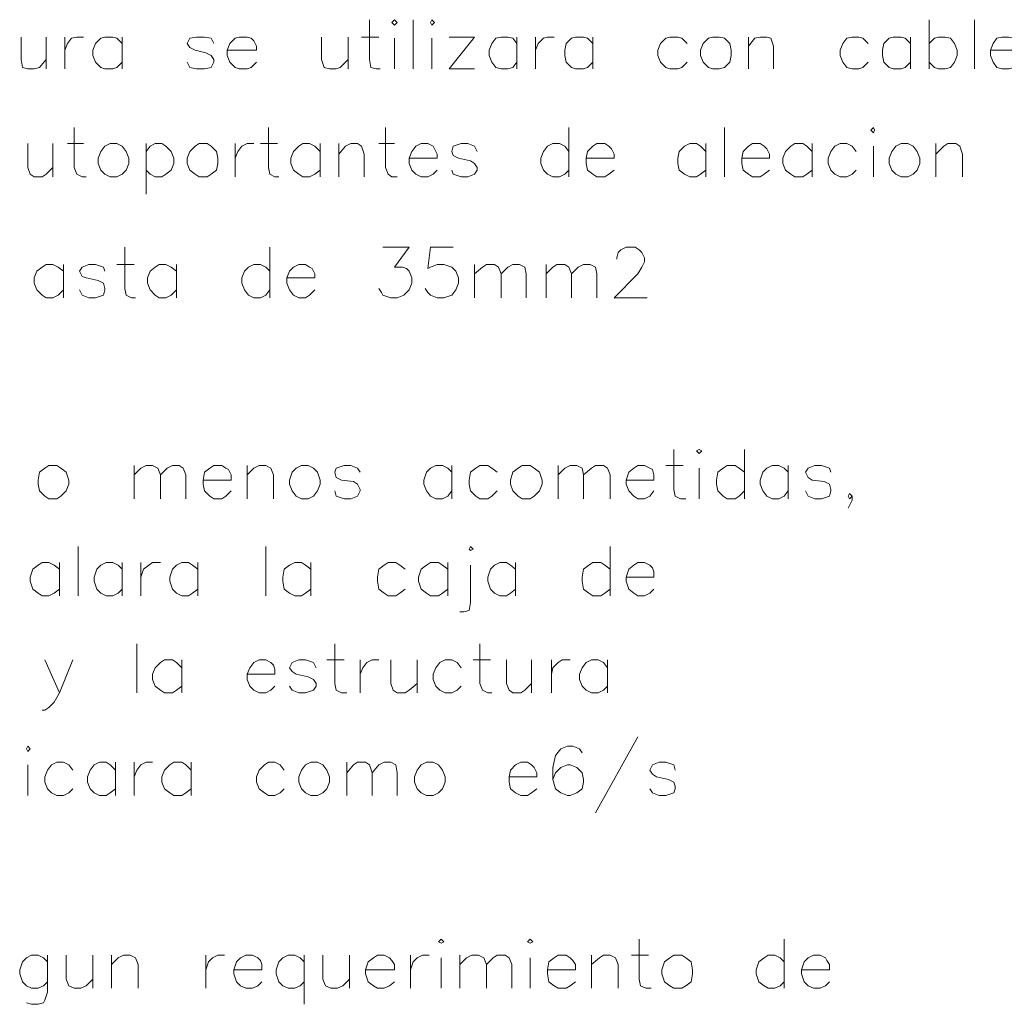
# Model space of a CAD drawing. Header units: millimetres. Extents: x 8 to 202, y 3 to 294.
# Tile 14 of 19: x 45 to 77, y 124 to 155. Entities that reach past the tile are written whole.
import ezdxf

# ---------------------------------------------------------------- set-up
doc = ezdxf.new("R2010")
doc.units = ezdxf.units.MM
doc.layers.add('DGE_CONTORNOS', color=7, linetype='Continuous', lineweight=0)

msp = doc.modelspace()

# ---------------------------------------------------------------- linework, layer by layer
at = {"layer": 'DGE_CONTORNOS', "lineweight": 13}
for points in [[(56.4727, 155.18), (56.4727, 153.91), (56.515, 153.656), (56.6843, 153.6137), (56.8113, 153.6137)], [(57.1923, 155.0954), (57.277, 155.18), (57.3617, 155.0954), (57.277, 155.0107), (57.1923, 155.0954)], [(57.8697, 155.18), (57.8697, 153.6137)], [(58.42, 155.0954), (58.4623, 155.18), (58.547, 155.0954), (58.4623, 155.0107), (58.42, 155.0954)], [(74.295, 155.18), (74.295, 153.6137)], [(75.7343, 155.18), (75.7343, 153.6137)], [(45.3813, 154.6297), (45.3813, 153.91), (45.4237, 153.656), (45.593, 153.6137), (45.8047, 153.6137), (45.974, 153.656), (46.1857, 153.91)], [(46.1857, 154.6297), (46.1857, 153.6137)], [(46.7783, 154.6297), (46.7783, 153.6137)], [(46.7783, 154.2064), (46.863, 154.418), (46.99, 154.5874), (47.1593, 154.6297), (47.371, 154.6297)], [(48.5987, 154.418), (48.4293, 154.5874), (48.3023, 154.6297), (48.0483, 154.6297), (47.9213, 154.5874), (47.752, 154.418), (47.6673, 154.2064), (47.6673, 154.037), (47.752, 153.8254), (47.9213, 153.656), (48.0483, 153.6137), (48.3023, 153.6137), (48.4293, 153.656), (48.5987, 153.8254)], [(48.5987, 154.6297), (48.5987, 153.6137)], [(51.5197, 154.418), (51.435, 154.5874), (51.2233, 154.6297), (50.9693, 154.6297), (50.7577, 154.5874), (50.673, 154.418), (50.7577, 154.291), (50.927, 154.2064), (51.2657, 154.1217), (51.435, 154.037), (51.5197, 153.91), (51.5197, 153.8254), (51.435, 153.656), (51.2233, 153.6137), (50.9693, 153.6137), (50.7577, 153.656), (50.673, 153.8254)], [(51.943, 154.2064), (52.8743, 154.2064), (52.8743, 154.3334), (52.7897, 154.5027), (52.705, 154.5874), (52.578, 154.6297), (52.324, 154.6297), (52.197, 154.5874), (52.0277, 154.418), (51.943, 154.2064), (51.943, 154.037), (52.0277, 153.8254), (52.197, 153.656), (52.324, 153.6137), (52.578, 153.6137), (52.705, 153.656), (52.8743, 153.8254)], [(54.9487, 154.6297), (54.9487, 153.91), (55.0333, 153.656), (55.2027, 153.6137), (55.4143, 153.6137), (55.5413, 153.656), (55.7953, 153.91)], [(55.7953, 154.6297), (55.7953, 153.6137)], [(56.2187, 154.6297), (56.769, 154.6297)], [(57.277, 154.5874), (57.277, 153.6137)], [(58.4623, 154.5874), (58.4623, 153.6137)], [(59.0127, 153.6137), (59.817, 154.6297), (59.0127, 154.6297)], [(61.1717, 154.418), (61.0447, 154.5874), (60.8753, 154.6297), (60.6637, 154.6297), (60.4943, 154.5874), (60.3673, 154.418), (60.2827, 154.2064), (60.2827, 154.037), (60.3673, 153.8254), (60.4943, 153.656), (60.6637, 153.6137), (60.8753, 153.6137), (61.0447, 153.656), (61.1717, 153.8254)], [(61.1717, 154.6297), (61.1717, 153.6137)], [(61.7643, 154.6297), (61.7643, 153.6137)], [(61.7643, 154.2064), (61.849, 154.418), (62.0183, 154.5874), (62.1453, 154.6297), (62.357, 154.6297)], [(63.5847, 154.418), (63.4153, 154.5874), (63.2883, 154.6297), (63.0343, 154.6297), (62.9073, 154.5874), (62.738, 154.418), (62.6957, 154.2064), (62.6957, 154.037), (62.738, 153.8254), (62.9073, 153.656), (63.0343, 153.6137), (63.2883, 153.6137), (63.4153, 153.656), (63.5847, 153.8254)], [(63.5847, 154.6297), (63.5847, 153.6137)], [(66.5903, 154.418), (66.421, 154.5874), (66.294, 154.6297), (66.04, 154.6297), (65.913, 154.5874), (65.7437, 154.418), (65.659, 154.2064), (65.659, 154.037), (65.7437, 153.8254), (65.913, 153.656), (66.04, 153.6137), (66.294, 153.6137), (66.421, 153.656), (66.5903, 153.8254)], [(67.3947, 154.6297), (67.2677, 154.5874), (67.0983, 154.418), (67.0137, 154.2064), (67.0137, 154.037), (67.0983, 153.8254), (67.2677, 153.656), (67.3947, 153.6137), (67.6063, 153.6137), (67.7757, 153.656), (67.945, 153.8254), (67.9873, 154.037), (67.9873, 154.2064), (67.945, 154.418), (67.7757, 154.5874), (67.6063, 154.6297), (67.3947, 154.6297)], [(68.5377, 154.6297), (68.5377, 153.6137)], [(68.5377, 154.3334), (68.7493, 154.5874), (68.9187, 154.6297), (69.1303, 154.6297), (69.2573, 154.5874), (69.342, 154.3334), (69.342, 153.6137)], [(72.3477, 154.418), (72.1783, 154.5874), (72.0513, 154.6297), (71.8397, 154.6297), (71.6703, 154.5874), (71.5433, 154.418), (71.4587, 154.2064), (71.4587, 154.037), (71.5433, 153.8254), (71.6703, 153.656), (71.8397, 153.6137), (72.0513, 153.6137), (72.1783, 153.656), (72.3477, 153.8254)], [(73.7023, 154.418), (73.533, 154.5874), (73.406, 154.6297), (73.152, 154.6297), (73.025, 154.5874), (72.8557, 154.418), (72.8133, 154.2064), (72.8133, 154.037), (72.8557, 153.8254), (73.025, 153.656), (73.152, 153.6137), (73.406, 153.6137), (73.533, 153.656), (73.7023, 153.8254)], [(73.7023, 154.6297), (73.7023, 153.6137)], [(74.295, 154.418), (74.4643, 154.5874), (74.5913, 154.6297), (74.803, 154.6297), (74.9723, 154.5874), (75.0993, 154.418), (75.184, 154.2064), (75.184, 154.037), (75.0993, 153.8254), (74.9723, 153.656), (74.803, 153.6137), (74.5913, 153.6137), (74.4643, 153.656), (74.295, 153.8254)], [(76.2423, 154.2064), (77.1313, 154.2064), (77.1313, 154.3334), (77.089, 154.5027), (77.0043, 154.5874), (76.835, 154.6297), (76.6233, 154.6297), (76.454, 154.5874), (76.327, 154.418), (76.2423, 154.2064), (76.2423, 154.037), (76.327, 153.8254), (76.454, 153.656), (76.6233, 153.6137), (76.835, 153.6137), (77.0043, 153.656), (77.1313, 153.8254)], [(59.0127, 153.6137), (59.817, 153.6137)], [(47.0747, 151.751), (47.0747, 150.481), (47.1593, 150.2694), (47.3287, 150.1847), (47.4557, 150.1847)], [(53.2553, 151.751), (53.2553, 150.481), (53.2977, 150.2694), (53.467, 150.1847), (53.594, 150.1847)], [(56.9807, 151.751), (56.9807, 150.481), (57.0653, 150.2694), (57.1923, 150.1847), (57.3617, 150.1847)], [(62.8227, 151.751), (62.8227, 150.1847)], [(67.7757, 151.751), (67.7757, 150.1847)], [(72.4323, 151.6664), (72.517, 151.751), (72.5593, 151.6664), (72.517, 151.5817), (72.4323, 151.6664)], [(45.593, 151.243), (45.593, 150.481), (45.6777, 150.2694), (45.8047, 150.1847), (46.0587, 150.1847), (46.1857, 150.2694), (46.3973, 150.481)], [(46.3973, 151.243), (46.3973, 150.1847)], [(46.863, 151.243), (47.371, 151.243)], [(48.2177, 151.243), (48.0483, 151.1584), (47.9213, 150.989), (47.8367, 150.7774), (47.8367, 150.608), (47.9213, 150.3964), (48.0483, 150.2694), (48.2177, 150.1847), (48.4293, 150.1847), (48.5987, 150.2694), (48.7257, 150.3964), (48.8103, 150.608), (48.8103, 150.7774), (48.7257, 150.989), (48.5987, 151.1584), (48.4293, 151.243), (48.2177, 151.243)], [(49.3607, 151.243), (49.3607, 149.6344)], [(49.3607, 150.989), (49.4877, 151.1584), (49.657, 151.243), (49.8687, 151.243), (49.9957, 151.1584), (50.165, 150.989), (50.2497, 150.7774), (50.2497, 150.608), (50.165, 150.3964), (49.9957, 150.2694), (49.8687, 150.1847), (49.657, 150.1847), (49.4877, 150.2694), (49.3607, 150.3964)], [(51.054, 151.243), (50.927, 151.1584), (50.7577, 150.989), (50.673, 150.7774), (50.673, 150.608), (50.7577, 150.3964), (50.927, 150.2694), (51.054, 150.1847), (51.308, 150.1847), (51.435, 150.2694), (51.6043, 150.3964), (51.6467, 150.608), (51.6467, 150.7774), (51.6043, 150.989), (51.435, 151.1584), (51.308, 151.243), (51.054, 151.243)], [(52.197, 151.243), (52.197, 150.1847)], [(52.197, 150.7774), (52.2817, 150.989), (52.4087, 151.1584), (52.578, 151.243), (52.7897, 151.243)], [(53.0013, 151.243), (53.5517, 151.243)], [(54.9063, 150.989), (54.737, 151.1584), (54.5677, 151.243), (54.356, 151.243), (54.229, 151.1584), (54.0597, 150.989), (53.975, 150.7774), (53.975, 150.608), (54.0597, 150.3964), (54.229, 150.2694), (54.356, 150.1847), (54.5677, 150.1847), (54.737, 150.2694), (54.9063, 150.3964)], [(54.9063, 151.243), (54.9063, 150.1847)], [(55.499, 151.243), (55.499, 150.1847)], [(55.499, 150.9044), (55.7107, 151.1584), (55.88, 151.243), (56.0917, 151.243), (56.2187, 151.1584), (56.3033, 150.9044), (56.3033, 150.1847)], [(56.769, 151.243), (57.277, 151.243)], [(57.7427, 150.7774), (58.6317, 150.7774), (58.6317, 150.9044), (58.547, 151.0737), (58.5047, 151.1584), (58.3353, 151.243), (58.1237, 151.243), (57.9543, 151.1584), (57.8273, 150.989), (57.7427, 150.7774), (57.7427, 150.608), (57.8273, 150.3964), (57.9543, 150.2694), (58.1237, 150.1847), (58.3353, 150.1847), (58.5047, 150.2694), (58.6317, 150.3964)], [(59.9017, 150.989), (59.817, 151.1584), (59.6053, 151.243), (59.3937, 151.243), (59.1397, 151.1584), (59.0973, 150.989), (59.1397, 150.862), (59.309, 150.7774), (59.69, 150.6927), (59.817, 150.608), (59.9017, 150.481), (59.9017, 150.3964), (59.817, 150.2694), (59.6053, 150.1847), (59.3937, 150.1847), (59.1397, 150.2694), (59.0973, 150.3964)], [(62.8227, 150.989), (62.6957, 151.1584), (62.5263, 151.243), (62.3147, 151.243), (62.1453, 151.1584), (62.0183, 150.989), (61.9337, 150.7774), (61.9337, 150.608), (62.0183, 150.3964), (62.1453, 150.2694), (62.3147, 150.1847), (62.5263, 150.1847), (62.6957, 150.2694), (62.8227, 150.3964)], [(63.373, 150.7774), (64.262, 150.7774), (64.262, 150.9044), (64.1773, 151.0737), (64.0927, 151.1584), (63.9657, 151.243), (63.7117, 151.243), (63.5847, 151.1584), (63.4153, 150.989), (63.373, 150.7774), (63.373, 150.608), (63.4153, 150.3964), (63.5847, 150.2694), (63.7117, 150.1847), (63.9657, 150.1847), (64.0927, 150.2694), (64.262, 150.3964)], [(67.183, 150.989), (67.0137, 151.1584), (66.8867, 151.243), (66.675, 151.243), (66.5057, 151.1584), (66.3363, 150.989), (66.294, 150.7774), (66.294, 150.608), (66.3363, 150.3964), (66.5057, 150.2694), (66.675, 150.1847), (66.8867, 150.1847), (67.0137, 150.2694), (67.183, 150.3964)], [(67.183, 151.243), (67.183, 150.1847)], [(68.326, 150.7774), (69.215, 150.7774), (69.215, 150.9044), (69.1303, 151.0737), (69.0457, 151.1584), (68.9187, 151.243), (68.6647, 151.243), (68.5377, 151.1584), (68.3683, 150.989), (68.326, 150.7774), (68.326, 150.608), (68.3683, 150.3964), (68.5377, 150.2694), (68.6647, 150.1847), (68.9187, 150.1847), (69.0457, 150.2694), (69.215, 150.3964)], [(70.5697, 150.989), (70.4003, 151.1584), (70.2733, 151.243), (70.0193, 151.243), (69.8923, 151.1584), (69.723, 150.989), (69.6383, 150.7774), (69.6383, 150.608), (69.723, 150.3964), (69.8923, 150.2694), (70.0193, 150.1847), (70.2733, 150.1847), (70.4003, 150.2694), (70.5697, 150.3964)], [(70.5697, 151.243), (70.5697, 150.1847)], [(71.9667, 150.989), (71.8397, 151.1584), (71.6703, 151.243), (71.4587, 151.243), (71.2893, 151.1584), (71.1623, 150.989), (71.0777, 150.7774), (71.0777, 150.608), (71.1623, 150.3964), (71.2893, 150.2694), (71.4587, 150.1847), (71.6703, 150.1847), (71.8397, 150.2694), (71.9667, 150.3964)], [(72.517, 151.1584), (72.517, 150.1847)], [(73.406, 151.243), (73.2367, 151.1584), (73.1097, 150.989), (73.025, 150.7774), (73.025, 150.608), (73.1097, 150.3964), (73.2367, 150.2694), (73.406, 150.1847), (73.6177, 150.1847), (73.787, 150.2694), (73.914, 150.3964), (73.9987, 150.608), (73.9987, 150.7774), (73.914, 150.989), (73.787, 151.1584), (73.6177, 151.243), (73.406, 151.243)], [(74.5067, 151.243), (74.5067, 150.1847)], [(74.5067, 150.9044), (74.7607, 151.1584), (74.8877, 151.243), (75.1417, 151.243), (75.2687, 151.1584), (75.3533, 150.9044), (75.3533, 150.1847)], [(48.6833, 147.941), (48.6833, 146.6287), (48.7257, 146.417), (48.895, 146.3324), (49.022, 146.3324)], [(53.2977, 147.941), (53.2977, 146.3324)], [(56.896, 147.941), (57.7427, 147.941), (57.277, 147.306), (57.531, 147.306), (57.658, 147.2637), (57.7427, 147.179), (57.8273, 146.9674), (57.8273, 146.798), (57.7427, 146.5864), (57.5733, 146.417), (57.3617, 146.3324), (57.15, 146.3324), (56.896, 146.417), (56.8537, 146.5017), (56.769, 146.6287)], [(59.1397, 147.941), (58.42, 147.941), (58.3353, 147.2637), (58.42, 147.306), (58.6317, 147.3907), (58.8433, 147.3907), (59.0973, 147.306), (59.2243, 147.179), (59.309, 146.9674), (59.309, 146.798), (59.2243, 146.5864), (59.0973, 146.417), (58.8433, 146.3324), (58.6317, 146.3324), (58.42, 146.417), (58.3353, 146.5017), (58.2507, 146.6287)], [(64.3467, 147.56), (64.3467, 147.6024), (64.389, 147.7717), (64.4737, 147.8564), (64.643, 147.941), (64.9393, 147.941), (65.0663, 147.8564), (65.151, 147.7717), (65.2357, 147.6024), (65.2357, 147.4754), (65.151, 147.306), (65.024, 147.0944), (64.262, 146.3324), (65.3203, 146.3324)], [(46.736, 147.179), (46.5667, 147.306), (46.3973, 147.3907), (46.1857, 147.3907), (46.0587, 147.306), (45.8893, 147.179), (45.8047, 146.9674), (45.8047, 146.798), (45.8893, 146.5864), (46.0587, 146.417), (46.1857, 146.3324), (46.3973, 146.3324), (46.5667, 146.417), (46.736, 146.5864)], [(46.736, 147.3907), (46.736, 146.3324)], [(48.0483, 147.179), (48.006, 147.306), (47.752, 147.3907), (47.5403, 147.3907), (47.3287, 147.306), (47.244, 147.179), (47.3287, 147.0097), (47.4557, 146.9674), (47.8367, 146.8827), (48.006, 146.798), (48.0483, 146.6287), (48.0483, 146.5864), (48.006, 146.417), (47.752, 146.3324), (47.5403, 146.3324), (47.3287, 146.417), (47.244, 146.5864)], [(48.4293, 147.3907), (48.9797, 147.3907)], [(50.3343, 147.179), (50.165, 147.306), (49.9957, 147.3907), (49.784, 147.3907), (49.657, 147.306), (49.4877, 147.179), (49.403, 146.9674), (49.403, 146.798), (49.4877, 146.5864), (49.657, 146.417), (49.784, 146.3324), (49.9957, 146.3324), (50.165, 146.417), (50.3343, 146.5864)], [(50.3343, 147.3907), (50.3343, 146.3324)], [(53.2977, 147.179), (53.1707, 147.306), (53.0013, 147.3907), (52.7897, 147.3907), (52.6203, 147.306), (52.4933, 147.179), (52.4087, 146.9674), (52.4087, 146.798), (52.4933, 146.5864), (52.6203, 146.417), (52.7897, 146.3324), (53.0013, 146.3324), (53.1707, 146.417), (53.2977, 146.5864)], [(53.848, 146.9674), (54.737, 146.9674), (54.737, 147.0944), (54.6523, 147.2637), (54.5677, 147.306), (54.4407, 147.3907), (54.229, 147.3907), (54.0597, 147.306), (53.9327, 147.179), (53.848, 146.9674), (53.848, 146.798), (53.9327, 146.5864), (54.0597, 146.417), (54.229, 146.3324), (54.4407, 146.3324), (54.5677, 146.417), (54.737, 146.5864)], [(59.817, 147.3907), (59.817, 146.3324)], [(59.817, 147.0944), (60.071, 147.306), (60.198, 147.3907), (60.452, 147.3907), (60.579, 147.306), (60.6637, 147.0944), (60.6637, 146.3324)], [(60.6637, 147.0944), (60.8753, 147.306), (61.0447, 147.3907), (61.2563, 147.3907), (61.4257, 147.306), (61.468, 147.0944), (61.468, 146.3324)], [(62.103, 147.3907), (62.103, 146.3324)], [(62.103, 147.0944), (62.3147, 147.306), (62.4417, 147.3907), (62.6957, 147.3907), (62.8227, 147.306), (62.9073, 147.0944), (62.9073, 146.3324)], [(62.9073, 147.0944), (63.119, 147.306), (63.2883, 147.3907), (63.5, 147.3907), (63.6693, 147.306), (63.7117, 147.0944), (63.7117, 146.3324)], [(66.167, 141.5064), (66.167, 140.2364), (66.2093, 140.0247), (66.3787, 139.94), (66.548, 139.94)], [(66.8867, 141.464), (66.9713, 141.5064), (67.056, 141.464), (66.9713, 141.3794), (66.8867, 141.464)], [(68.4107, 141.5064), (68.4107, 139.94)], [(46.2703, 140.9984), (46.1433, 140.9137), (45.974, 140.7867), (45.9317, 140.5327), (45.9317, 140.4057), (45.974, 140.194), (46.1433, 140.0247), (46.2703, 139.94), (46.5243, 139.94), (46.6513, 140.0247), (46.8207, 140.194), (46.9053, 140.4057), (46.9053, 140.5327), (46.8207, 140.7867), (46.6513, 140.9137), (46.5243, 140.9984), (46.2703, 140.9984)], [(48.9797, 140.9984), (48.9797, 139.94)], [(48.9797, 140.702), (49.1913, 140.9137), (49.3607, 140.9984), (49.5723, 140.9984), (49.7417, 140.9137), (49.8263, 140.702), (49.8263, 139.94)], [(49.8263, 140.702), (50.038, 140.9137), (50.2073, 140.9984), (50.419, 140.9984), (50.546, 140.9137), (50.6307, 140.702), (50.6307, 139.94)], [(51.181, 140.5327), (52.07, 140.5327), (52.07, 140.702), (51.9853, 140.8714), (51.9007, 140.9137), (51.7737, 140.9984), (51.5197, 140.9984), (51.3927, 140.9137), (51.2233, 140.7867), (51.181, 140.5327), (51.181, 140.4057), (51.2233, 140.194), (51.3927, 140.0247), (51.5197, 139.94), (51.7737, 139.94), (51.9007, 140.0247), (52.07, 140.194)], [(52.578, 140.9984), (52.578, 139.94)], [(52.578, 140.702), (52.7897, 140.9137), (52.959, 140.9984), (53.1707, 140.9984), (53.34, 140.9137), (53.4247, 140.702), (53.4247, 139.94)], [(54.3137, 140.9984), (54.1443, 140.9137), (54.0173, 140.7867), (53.9327, 140.5327), (53.9327, 140.4057), (54.0173, 140.194), (54.1443, 140.0247), (54.3137, 139.94), (54.5253, 139.94), (54.6947, 140.0247), (54.8217, 140.194), (54.9063, 140.4057), (54.9063, 140.5327), (54.8217, 140.7867), (54.6947, 140.9137), (54.5253, 140.9984), (54.3137, 140.9984)], [(56.1763, 140.7867), (56.0917, 140.9137), (55.88, 140.9984), (55.6683, 140.9984), (55.4143, 140.9137), (55.372, 140.7867), (55.4143, 140.6174), (55.5837, 140.5327), (55.9647, 140.4904), (56.0917, 140.4057), (56.1763, 140.2364), (56.1763, 140.194), (56.0917, 140.0247), (55.88, 139.94), (55.6683, 139.94), (55.4143, 140.0247), (55.372, 140.194)], [(59.0973, 140.7867), (58.9703, 140.9137), (58.801, 140.9984), (58.5893, 140.9984), (58.42, 140.9137), (58.293, 140.7867), (58.2083, 140.5327), (58.2083, 140.4057), (58.293, 140.194), (58.42, 140.0247), (58.5893, 139.94), (58.801, 139.94), (58.9703, 140.0247), (59.0973, 140.194)], [(59.0973, 140.9984), (59.0973, 139.94)], [(60.5367, 140.7867), (60.3673, 140.9137), (60.2403, 140.9984), (59.9863, 140.9984), (59.8593, 140.9137), (59.69, 140.7867), (59.6477, 140.5327), (59.6477, 140.4057), (59.69, 140.194), (59.8593, 140.0247), (59.9863, 139.94), (60.2403, 139.94), (60.3673, 140.0247), (60.5367, 140.194)], [(61.341, 140.9984), (61.214, 140.9137), (61.0447, 140.7867), (60.96, 140.5327), (60.96, 140.4057), (61.0447, 140.194), (61.214, 140.0247), (61.341, 139.94), (61.595, 139.94), (61.722, 140.0247), (61.8913, 140.194), (61.976, 140.4057), (61.976, 140.5327), (61.8913, 140.7867), (61.722, 140.9137), (61.595, 140.9984), (61.341, 140.9984)], [(62.484, 140.9984), (62.484, 139.94)], [(62.484, 140.702), (62.6957, 140.9137), (62.865, 140.9984), (63.0767, 140.9984), (63.246, 140.9137), (63.2883, 140.702), (63.2883, 139.94)], [(63.2883, 140.702), (63.5423, 140.9137), (63.6693, 140.9984), (63.9233, 140.9984), (64.0503, 140.9137), (64.135, 140.702), (64.135, 139.94)], [(64.643, 140.5327), (65.532, 140.5327), (65.532, 140.702), (65.4897, 140.8714), (65.405, 140.9137), (65.2357, 140.9984), (65.024, 140.9984), (64.897, 140.9137), (64.7277, 140.7867), (64.643, 140.5327), (64.643, 140.4057), (64.7277, 140.194), (64.897, 140.0247), (65.024, 139.94), (65.2357, 139.94), (65.405, 140.0247), (65.532, 140.194)], [(65.913, 140.9984), (66.4633, 140.9984)], [(66.9713, 140.9137), (66.9713, 139.94)], [(68.4107, 140.7867), (68.2413, 140.9137), (68.1143, 140.9984), (67.8603, 140.9984), (67.7333, 140.9137), (67.564, 140.7867), (67.5217, 140.5327), (67.5217, 140.4057), (67.564, 140.194), (67.7333, 140.0247), (67.8603, 139.94), (68.1143, 139.94), (68.2413, 140.0247), (68.4107, 140.194)], [(69.8077, 140.7867), (69.6807, 140.9137), (69.5113, 140.9984), (69.2997, 140.9984), (69.1303, 140.9137), (69.0033, 140.7867), (68.9187, 140.5327), (68.9187, 140.4057), (69.0033, 140.194), (69.1303, 140.0247), (69.2997, 139.94), (69.5113, 139.94), (69.6807, 140.0247), (69.8077, 140.194)], [(69.8077, 140.9984), (69.8077, 139.94)], [(71.1623, 140.7867), (71.12, 140.9137), (70.866, 140.9984), (70.6543, 140.9984), (70.4427, 140.9137), (70.358, 140.7867), (70.4427, 140.6174), (70.5697, 140.5327), (70.9507, 140.4904), (71.12, 140.4057), (71.1623, 140.2364), (71.1623, 140.194), (71.12, 140.0247), (70.866, 139.94), (70.6543, 139.94), (70.4427, 140.0247), (70.358, 140.194)], [(71.8397, 140.0247), (71.755, 140.1094), (71.7127, 140.0247), (71.755, 139.94), (71.8397, 140.0247), (71.8397, 139.8977), (71.755, 139.7284), (71.7127, 139.6437)], [(47.2017, 138.416), (47.2017, 136.8497)], [(53.1707, 138.416), (53.1707, 136.8497)], [(59.6477, 138.3314), (59.69, 138.416), (59.7747, 138.3314), (59.69, 138.289), (59.6477, 138.3314)], [(64.135, 138.416), (64.135, 136.8497)], [(46.609, 137.6964), (46.4397, 137.8234), (46.2703, 137.908), (46.0587, 137.908), (45.9317, 137.8234), (45.7623, 137.6964), (45.6777, 137.4424), (45.6777, 137.3154), (45.7623, 137.0614), (45.9317, 136.9344), (46.0587, 136.8497), (46.2703, 136.8497), (46.4397, 136.9344), (46.609, 137.0614)], [(46.609, 137.908), (46.609, 136.8497)], [(48.5987, 137.6964), (48.4717, 137.8234), (48.3023, 137.908), (48.0907, 137.908), (47.9213, 137.8234), (47.7943, 137.6964), (47.7097, 137.4424), (47.7097, 137.3154), (47.7943, 137.0614), (47.9213, 136.9344), (48.0907, 136.8497), (48.3023, 136.8497), (48.4717, 136.9344), (48.5987, 137.0614)], [(48.5987, 137.908), (48.5987, 136.8497)], [(49.1913, 137.908), (49.1913, 136.8497)], [(49.1913, 137.4424), (49.276, 137.6964), (49.4453, 137.8234), (49.5723, 137.908), (49.8263, 137.908)], [(51.0117, 137.6964), (50.8423, 137.8234), (50.7153, 137.908), (50.5037, 137.908), (50.3343, 137.8234), (50.2073, 137.6964), (50.1227, 137.4424), (50.1227, 137.3154), (50.2073, 137.0614), (50.3343, 136.9344), (50.5037, 136.8497), (50.7153, 136.8497), (50.8423, 136.9344), (51.0117, 137.0614)], [(51.0117, 137.908), (51.0117, 136.8497)], [(54.61, 137.6964), (54.4407, 137.8234), (54.3137, 137.908), (54.102, 137.908), (53.9327, 137.8234), (53.7633, 137.6964), (53.721, 137.4424), (53.721, 137.3154), (53.7633, 137.0614), (53.9327, 136.9344), (54.102, 136.8497), (54.3137, 136.8497), (54.4407, 136.9344), (54.61, 137.0614)], [(54.61, 137.908), (54.61, 136.8497)], [(57.6157, 137.6964), (57.4463, 137.8234), (57.3193, 137.908), (57.0653, 137.908), (56.9383, 137.8234), (56.769, 137.6964), (56.7267, 137.4424), (56.7267, 137.3154), (56.769, 137.0614), (56.9383, 136.9344), (57.0653, 136.8497), (57.3193, 136.8497), (57.4463, 136.9344), (57.6157, 137.0614)], [(58.9703, 137.6964), (58.801, 137.8234), (58.674, 137.908), (58.42, 137.908), (58.293, 137.8234), (58.1237, 137.6964), (58.039, 137.4424), (58.039, 137.3154), (58.1237, 137.0614), (58.293, 136.9344), (58.42, 136.8497), (58.674, 136.8497), (58.801, 136.9344), (58.9703, 137.0614)], [(58.9703, 137.908), (58.9703, 136.8497)], [(59.69, 137.8234), (59.69, 136.638), (59.6477, 136.384), (59.4783, 136.3417), (59.3513, 136.3417)], [(61.1293, 137.6964), (60.96, 137.8234), (60.833, 137.908), (60.6213, 137.908), (60.452, 137.8234), (60.325, 137.6964), (60.2403, 137.4424), (60.2403, 137.3154), (60.325, 137.0614), (60.452, 136.9344), (60.6213, 136.8497), (60.833, 136.8497), (60.96, 136.9344), (61.1293, 137.0614)], [(61.1293, 137.908), (61.1293, 136.8497)], [(64.135, 137.6964), (63.9657, 137.8234), (63.8387, 137.908), (63.5847, 137.908), (63.4577, 137.8234), (63.2883, 137.6964), (63.246, 137.4424), (63.246, 137.3154), (63.2883, 137.0614), (63.4577, 136.9344), (63.5847, 136.8497), (63.8387, 136.8497), (63.9657, 136.9344), (64.135, 137.0614)], [(64.643, 137.4424), (65.532, 137.4424), (65.532, 137.6117), (65.4897, 137.7387), (65.405, 137.8234), (65.2357, 137.908), (65.024, 137.908), (64.897, 137.8234), (64.7277, 137.6964), (64.643, 137.4424), (64.643, 137.3154), (64.7277, 137.0614), (64.897, 136.9344), (65.024, 136.8497), (65.2357, 136.8497), (65.405, 136.9344), (65.532, 137.0614)], [(49.0643, 135.3257), (49.0643, 133.7594)], [(55.372, 135.3257), (55.372, 134.0557), (55.4143, 133.844), (55.5837, 133.7594), (55.753, 133.7594)], [(59.9863, 135.3257), (59.9863, 134.0557), (60.071, 133.844), (60.2403, 133.7594), (60.3673, 133.7594)], [(46.1433, 134.8177), (46.609, 133.7594), (47.0323, 134.8177)], [(50.5037, 134.5637), (50.3343, 134.733), (50.2073, 134.8177), (49.9533, 134.8177), (49.8263, 134.733), (49.657, 134.5637), (49.5723, 134.352), (49.5723, 134.1827), (49.657, 133.971), (49.8263, 133.844), (49.9533, 133.7594), (50.2073, 133.7594), (50.3343, 133.844), (50.5037, 133.971)], [(50.5037, 134.8177), (50.5037, 133.7594)], [(52.578, 134.352), (53.467, 134.352), (53.467, 134.5214), (53.4247, 134.6484), (53.34, 134.733), (53.1707, 134.8177), (52.959, 134.8177), (52.7897, 134.733), (52.6627, 134.5637), (52.578, 134.352), (52.578, 134.1827), (52.6627, 133.971), (52.7897, 133.844), (52.959, 133.7594), (53.1707, 133.7594), (53.34, 133.844), (53.467, 133.971)], [(54.7793, 134.5637), (54.6947, 134.733), (54.4407, 134.8177), (54.229, 134.8177), (54.0173, 134.733), (53.9327, 134.5637), (54.0173, 134.4367), (54.1443, 134.352), (54.5253, 134.2674), (54.6947, 134.1827), (54.7793, 134.0557), (54.7793, 133.971), (54.6947, 133.844), (54.4407, 133.7594), (54.229, 133.7594), (54.0173, 133.844), (53.9327, 133.971)], [(55.118, 134.8177), (55.6683, 134.8177)], [(56.1763, 134.8177), (56.1763, 133.7594)], [(56.1763, 134.352), (56.261, 134.5637), (56.388, 134.733), (56.5573, 134.8177), (56.769, 134.8177)], [(57.15, 134.8177), (57.15, 134.0557), (57.2347, 133.844), (57.3617, 133.7594), (57.6157, 133.7594), (57.7427, 133.844), (57.9967, 134.0557)], [(57.9967, 134.8177), (57.9967, 133.7594)], [(59.3937, 134.5637), (59.2667, 134.733), (59.0973, 134.8177), (58.8857, 134.8177), (58.7163, 134.733), (58.5893, 134.5637), (58.5047, 134.352), (58.5047, 134.1827), (58.5893, 133.971), (58.7163, 133.844), (58.8857, 133.7594), (59.0973, 133.7594), (59.2667, 133.844), (59.3937, 133.971)], [(59.7747, 134.8177), (60.325, 134.8177)], [(60.833, 134.8177), (60.833, 134.0557), (60.9177, 133.844), (61.0447, 133.7594), (61.2987, 133.7594), (61.4257, 133.844), (61.6373, 134.0557)], [(61.6373, 134.8177), (61.6373, 133.7594)], [(62.2723, 134.8177), (62.2723, 133.7594)], [(62.2723, 134.352), (62.3147, 134.5637), (62.484, 134.733), (62.611, 134.8177), (62.865, 134.8177)], [(64.0503, 134.5637), (63.9233, 134.733), (63.754, 134.8177), (63.5423, 134.8177), (63.373, 134.733), (63.246, 134.5637), (63.1613, 134.352), (63.1613, 134.1827), (63.246, 133.971), (63.373, 133.844), (63.5423, 133.7594), (63.754, 133.7594), (63.9233, 133.844), (64.0503, 133.971)], [(64.0503, 134.8177), (64.0503, 133.7594)], [(46.609, 133.7594), (46.4397, 133.463), (46.2703, 133.2937), (46.1433, 133.209), (46.0587, 133.209)], [(65.024, 132.3624), (63.6693, 129.9494)], [(45.5507, 131.9814), (45.593, 132.066), (45.6777, 131.9814), (45.593, 131.8967), (45.5507, 131.9814)], [(63.246, 131.8544), (63.1613, 131.9814), (62.9497, 132.066), (62.7803, 132.066), (62.5687, 131.9814), (62.3993, 131.7697), (62.3147, 131.3887), (62.3147, 131.0077), (62.3993, 130.7114), (62.5687, 130.5844), (62.7803, 130.4997), (62.865, 130.4997), (63.0767, 130.5844), (63.246, 130.7114), (63.2883, 130.923), (63.2883, 131.0077), (63.246, 131.2194), (63.0767, 131.3887), (62.865, 131.4734), (62.7803, 131.4734), (62.5687, 131.3887), (62.3993, 131.2194), (62.3147, 131.0077)], [(45.593, 131.4734), (45.593, 130.4997)], [(47.0323, 131.304), (46.9053, 131.4734), (46.736, 131.558), (46.5243, 131.558), (46.355, 131.4734), (46.228, 131.304), (46.1433, 131.0924), (46.1433, 130.923), (46.228, 130.7114), (46.355, 130.5844), (46.5243, 130.4997), (46.736, 130.4997), (46.9053, 130.5844), (47.0323, 130.7114)], [(48.387, 131.304), (48.2177, 131.4734), (48.0907, 131.558), (47.879, 131.558), (47.7097, 131.4734), (47.5827, 131.304), (47.498, 131.0924), (47.498, 130.923), (47.5827, 130.7114), (47.7097, 130.5844), (47.879, 130.4997), (48.0907, 130.4997), (48.2177, 130.5844), (48.387, 130.7114)], [(48.387, 131.558), (48.387, 130.4997)], [(48.9797, 131.558), (48.9797, 130.4997)], [(48.9797, 131.0924), (49.0643, 131.304), (49.1913, 131.4734), (49.3607, 131.558), (49.5723, 131.558)], [(50.8, 131.304), (50.6307, 131.4734), (50.5037, 131.558), (50.2497, 131.558), (50.1227, 131.4734), (49.9533, 131.304), (49.8687, 131.0924), (49.8687, 130.923), (49.9533, 130.7114), (50.1227, 130.5844), (50.2497, 130.4997), (50.5037, 130.4997), (50.6307, 130.5844), (50.8, 130.7114)], [(50.8, 131.558), (50.8, 130.4997)], [(53.7633, 131.304), (53.6363, 131.4734), (53.467, 131.558), (53.2553, 131.558), (53.1283, 131.4734), (52.959, 131.304), (52.8743, 131.0924), (52.8743, 130.923), (52.959, 130.7114), (53.1283, 130.5844), (53.2553, 130.4997), (53.467, 130.4997), (53.6363, 130.5844), (53.7633, 130.7114)], [(54.61, 131.558), (54.4407, 131.4734), (54.3137, 131.304), (54.229, 131.0924), (54.229, 130.923), (54.3137, 130.7114), (54.4407, 130.5844), (54.61, 130.4997), (54.8217, 130.4997), (54.991, 130.5844), (55.118, 130.7114), (55.2027, 130.923), (55.2027, 131.0924), (55.118, 131.304), (54.991, 131.4734), (54.8217, 131.558), (54.61, 131.558)], [(55.753, 131.558), (55.753, 130.4997)], [(55.753, 131.2194), (55.9647, 131.4734), (56.0917, 131.558), (56.3457, 131.558), (56.4727, 131.4734), (56.5573, 131.2194), (56.5573, 130.4997)], [(56.5573, 131.2194), (56.769, 131.4734), (56.9383, 131.558), (57.15, 131.558), (57.3193, 131.4734), (57.3617, 131.2194), (57.3617, 130.4997)], [(58.293, 131.558), (58.1237, 131.4734), (57.9967, 131.304), (57.912, 131.0924), (57.912, 130.923), (57.9967, 130.7114), (58.1237, 130.5844), (58.293, 130.4997), (58.5047, 130.4997), (58.674, 130.5844), (58.801, 130.7114), (58.8857, 130.923), (58.8857, 131.0924), (58.801, 131.304), (58.674, 131.4734), (58.5047, 131.558), (58.293, 131.558)], [(60.9177, 131.0924), (61.8067, 131.0924), (61.8067, 131.2194), (61.722, 131.3887), (61.6373, 131.4734), (61.5103, 131.558), (61.2987, 131.558), (61.1293, 131.4734), (60.96, 131.304), (60.9177, 131.0924), (60.9177, 130.923), (60.96, 130.7114), (61.1293, 130.5844), (61.2987, 130.4997), (61.5103, 130.4997), (61.6373, 130.5844), (61.8067, 130.7114)], [(66.2093, 131.304), (66.167, 131.4734), (65.913, 131.558), (65.7013, 131.558), (65.4897, 131.4734), (65.405, 131.304), (65.4897, 131.177), (65.6167, 131.0924), (65.9977, 131.0077), (66.167, 130.923), (66.2093, 130.796), (66.2093, 130.7114), (66.167, 130.5844), (65.913, 130.4997), (65.7013, 130.4997), (65.4897, 130.5844), (65.405, 130.7114)], [(58.674, 125.843), (58.7587, 125.9277), (58.8433, 125.843), (58.7587, 125.8007), (58.674, 125.843)], [(61.5103, 125.843), (61.595, 125.9277), (61.6797, 125.843), (61.595, 125.8007), (61.5103, 125.843)], [(65.0663, 125.9277), (65.0663, 124.6577), (65.1087, 124.446), (65.278, 124.3614), (65.4473, 124.3614)], [(69.6807, 125.9277), (69.6807, 124.3614)], [(46.228, 125.208), (46.101, 125.335), (45.9317, 125.4197), (45.72, 125.4197), (45.5507, 125.335), (45.4237, 125.208), (45.339, 124.954), (45.339, 124.827), (45.4237, 124.573), (45.5507, 124.446), (45.72, 124.3614), (45.9317, 124.3614), (46.101, 124.446), (46.228, 124.573)], [(46.228, 125.4197), (46.228, 124.2344), (46.1433, 123.9804), (46.101, 123.8957), (45.9317, 123.8534), (45.72, 123.8534), (45.5507, 123.8957)], [(46.8207, 125.4197), (46.8207, 124.6577), (46.9053, 124.446), (47.0747, 124.3614), (47.2863, 124.3614), (47.4557, 124.446), (47.6673, 124.6577)], [(47.6673, 125.4197), (47.6673, 124.3614)], [(48.26, 125.4197), (48.26, 124.3614)], [(48.26, 125.1234), (48.4717, 125.335), (48.641, 125.4197), (48.8527, 125.4197), (49.022, 125.335), (49.1067, 125.1234), (49.1067, 124.3614)], [(51.2657, 125.4197), (51.2657, 124.3614)], [(51.2657, 124.954), (51.3503, 125.208), (51.4773, 125.335), (51.6467, 125.4197), (51.8583, 125.4197)], [(52.1547, 124.954), (53.0437, 124.954), (53.0437, 125.1234), (53.0013, 125.2504), (52.9167, 125.335), (52.7473, 125.4197), (52.5357, 125.4197), (52.3663, 125.335), (52.2393, 125.208), (52.1547, 124.954), (52.1547, 124.827), (52.2393, 124.573), (52.3663, 124.446), (52.5357, 124.3614), (52.7473, 124.3614), (52.9167, 124.446), (53.0437, 124.573)], [(54.3983, 125.208), (54.2713, 125.335), (54.102, 125.4197), (53.8903, 125.4197), (53.721, 125.335), (53.594, 125.208), (53.5093, 124.954), (53.5093, 124.827), (53.594, 124.573), (53.721, 124.446), (53.8903, 124.3614), (54.102, 124.3614), (54.2713, 124.446), (54.3983, 124.573)], [(54.3983, 125.4197), (54.3983, 123.8534)], [(54.991, 125.4197), (54.991, 124.6577), (55.0757, 124.446), (55.245, 124.3614), (55.4567, 124.3614), (55.626, 124.446), (55.8377, 124.6577)], [(55.8377, 125.4197), (55.8377, 124.3614)], [(56.3457, 124.954), (57.277, 124.954), (57.277, 125.1234), (57.1923, 125.2504), (57.1077, 125.335), (56.9383, 125.4197), (56.7267, 125.4197), (56.5997, 125.335), (56.4303, 125.208), (56.3457, 124.954), (56.3457, 124.827), (56.4303, 124.573), (56.5997, 124.446), (56.7267, 124.3614), (56.9383, 124.3614), (57.1077, 124.446), (57.277, 124.573)], [(57.785, 125.4197), (57.785, 124.3614)], [(57.785, 124.954), (57.8697, 125.208), (57.9967, 125.335), (58.166, 125.4197), (58.3777, 125.4197)], [(59.3513, 125.4197), (59.3513, 124.3614)], [(59.3513, 125.1234), (59.563, 125.335), (59.7323, 125.4197), (59.944, 125.4197), (60.1133, 125.335), (60.198, 125.1234), (60.198, 124.3614)], [(60.198, 125.1234), (60.4097, 125.335), (60.5367, 125.4197), (60.7907, 125.4197), (60.9177, 125.335), (61.0023, 125.1234), (61.0023, 124.3614)], [(62.1453, 124.954), (63.0343, 124.954), (63.0343, 125.1234), (62.9497, 125.2504), (62.865, 125.335), (62.738, 125.4197), (62.484, 125.4197), (62.357, 125.335), (62.1877, 125.208), (62.1453, 124.954), (62.1453, 124.827), (62.1877, 124.573), (62.357, 124.446), (62.484, 124.3614), (62.738, 124.3614), (62.865, 124.446), (63.0343, 124.573)], [(63.5423, 125.4197), (63.5423, 124.3614)], [(63.5423, 125.1234), (63.7963, 125.335), (63.9233, 125.4197), (64.135, 125.4197), (64.3043, 125.335), (64.389, 125.1234), (64.389, 124.3614)], [(64.8123, 125.4197), (65.3627, 125.4197)], [(66.167, 125.4197), (66.04, 125.335), (65.8707, 125.208), (65.786, 124.954), (65.786, 124.827), (65.8707, 124.573), (66.04, 124.446), (66.167, 124.3614), (66.421, 124.3614), (66.548, 124.446), (66.7173, 124.573), (66.7597, 124.827), (66.7597, 124.954), (66.7173, 125.208), (66.548, 125.335), (66.421, 125.4197), (66.167, 125.4197)], [(69.6807, 125.208), (69.5537, 125.335), (69.3843, 125.4197), (69.1727, 125.4197), (69.0457, 125.335), (68.8763, 125.208), (68.7917, 124.954), (68.7917, 124.827), (68.8763, 124.573), (69.0457, 124.446), (69.1727, 124.3614), (69.3843, 124.3614), (69.5537, 124.446), (69.6807, 124.573)], [(70.231, 124.954), (71.12, 124.954), (71.12, 125.1234), (71.0353, 125.2504), (70.993, 125.335), (70.8237, 125.4197), (70.612, 125.4197), (70.4427, 125.335), (70.3157, 125.208), (70.231, 124.954), (70.231, 124.827), (70.3157, 124.573), (70.4427, 124.446), (70.612, 124.3614), (70.8237, 124.3614), (70.993, 124.446), (71.12, 124.573)], [(58.7587, 125.335), (58.7587, 124.3614)], [(61.595, 125.335), (61.595, 124.3614)]]:
    msp.add_lwpolyline(points, dxfattribs=at)

doc.saveas('drawing.dxf')
